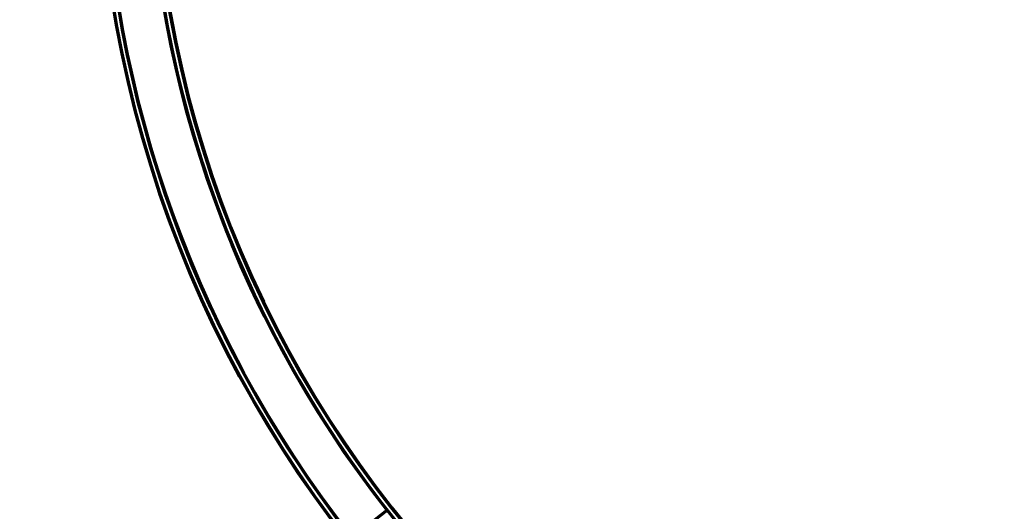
# Model space of a CAD drawing. Header units: millimetres. Extents: x -1503 to 2224, y -3994 to 2541.
# Tile 5 of 27: x -307 to 175, y -3522 to -3282. Entities that reach past the tile are written whole.
import ezdxf

# ---------------------------------------------------------------- set-up
doc = ezdxf.new("R2010")
doc.units = ezdxf.units.MM
doc.header["$LTSCALE"] = 0.75
doc.layers.add('Visible', color=7, linetype='Continuous', lineweight=70)
doc.layers.add('Visible Narrow', color=7, linetype='Continuous', lineweight=35)

msp = doc.modelspace()

# ---------------------------------------------------------------- linework, layer by layer
at = {"layer": 'Visible', "extrusion": (-7.22236e-29, -5.8975e-13, -1)}
msp.add_line((-127.05, -3521.95, 27.8), (-144.2, -3535.4, 27.8), dxfattribs=at)
for radius in [574.5, 547.5]:
    msp.add_circle((-305.85, -3182.52, -27.5), radius, dxfattribs=at)
for centre, radius, start, end in [((-305.85, -3182.52, -27.7), 572, 321.7878, 38.2122), ((-305.85, -3182.52, -27.8), 571.9, 321.9, 38.1), ((-305.85, -3182.52, -27.7), 550, 321.2271, 38.7729), ((-305.85, -3182.52, -27.8), 550.1, 321.9, 38.1)]:
    msp.add_arc(centre, radius, start, end, dxfattribs=at)
at = {"layer": 'Visible Narrow', "extrusion": (-7.22236e-29, -5.8975e-13, -1)}
for radius in [574, 572.3, 549.7, 548]:
    msp.add_circle((-305.85, -3182.52, -28), radius, dxfattribs=at)

doc.saveas('drawing.dxf')
